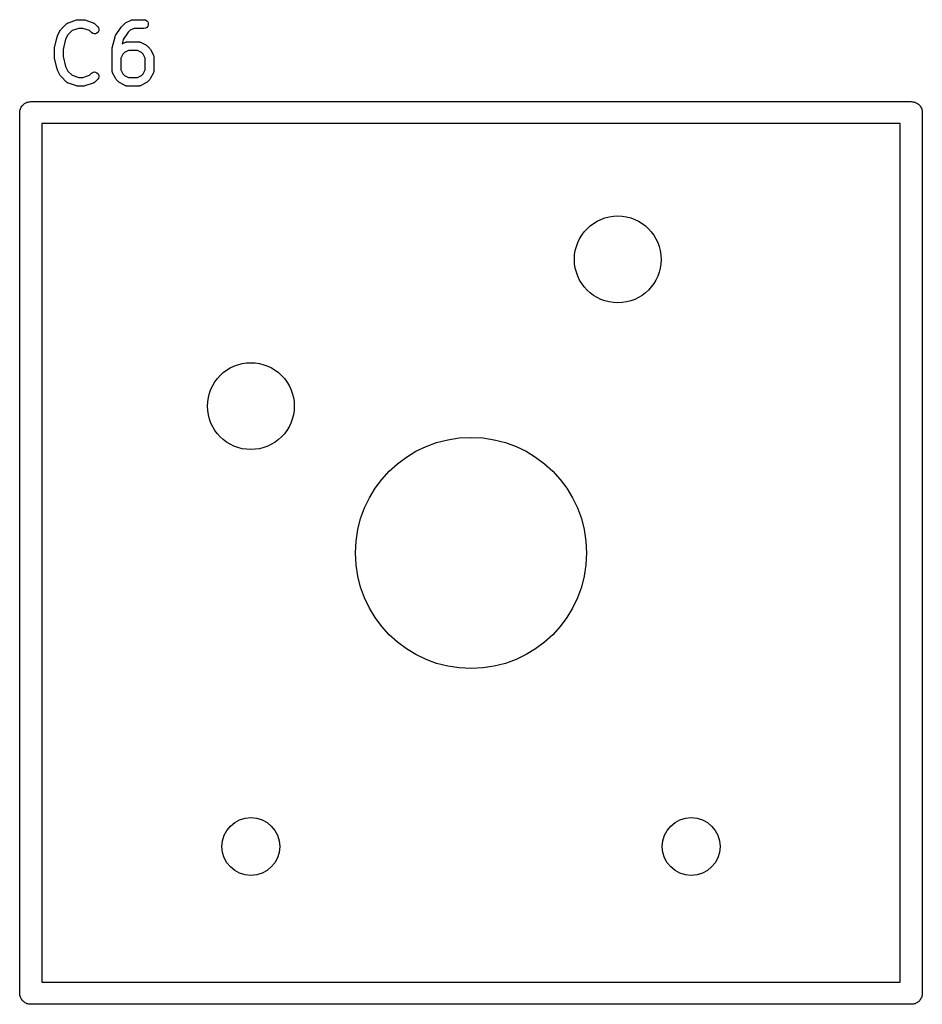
# Model space of a CAD drawing. Extents: x 85 to 363, y -189 to -115.
# Tile 14 of 38: x 192 to 208, y -189 to -172. Entities that reach past the tile are written whole.
import ezdxf

# ---------------------------------------------------------------- set-up
doc = ezdxf.new("R2010")
doc.units = 0
doc.header["$MEASUREMENT"] = 0
doc.layers.add('BLACK', color=7, linetype='CONTINUOUS')

msp = doc.modelspace()

# ---------------------------------------------------------------- linework, layer by layer
at = {"layer": 'Black'}
for p, q in [((192.931, -171.913), (193.027, -171.818)), ((193.027, -171.818), (193.03, -171.815)), ((193.03, -171.815), (193.033, -171.812)), ((193.033, -171.812), (193.041, -171.808)), ((193.041, -171.808), (193.048, -171.803)), ((193.048, -171.803), (193.052, -171.802)), ((193.052, -171.802), (193.056, -171.8)), ((193.056, -171.8), (193.199, -171.752)), ((193.235, -171.898), (193.12, -171.936)), ((193.199, -171.752), (193.211, -171.75)), ((193.211, -171.75), (193.223, -171.748)), ((193.223, -171.748), (193.318, -171.748)), ((193.306, -171.898), (193.235, -171.898)), ((193.42, -171.936), (193.306, -171.898)), ((193.318, -171.748), (193.33, -171.75)), ((193.33, -171.75), (193.342, -171.752)), ((193.342, -171.752), (193.484, -171.8)), ((193.484, -171.8), (193.488, -171.802)), ((193.488, -171.802), (193.492, -171.803)), ((193.492, -171.803), (193.5, -171.808)), ((193.5, -171.808), (193.507, -171.812)), ((193.507, -171.812), (193.51, -171.815)), ((193.51, -171.815), (193.514, -171.818)), ((193.514, -171.818), (193.561, -171.865)), ((193.561, -171.865), (193.576, -171.887)), ((193.576, -171.887), (193.583, -171.912)), ((193.874, -172.02), (193.97, -171.877)), ((193.97, -171.877), (193.975, -171.871)), ((193.975, -171.871), (193.979, -171.865)), ((193.979, -171.865), (194.027, -171.818)), ((194.027, -171.818), (194.037, -171.811)), ((194.037, -171.811), (194.046, -171.804)), ((194.046, -171.804), (194.141, -171.756)), ((194.193, -171.898), (194.124, -171.932)), ((194.141, -171.756), (194.146, -171.755)), ((194.146, -171.755), (194.149, -171.753)), ((194.149, -171.753), (194.158, -171.751)), ((194.158, -171.751), (194.166, -171.749)), ((194.166, -171.749), (194.171, -171.749)), ((194.171, -171.749), (194.175, -171.748)), ((194.175, -171.748), (194.365, -171.748)), ((194.365, -171.898), (194.193, -171.898)), ((194.365, -171.748), (194.391, -171.753)), ((194.391, -171.894), (194.365, -171.898)), ((194.391, -171.753), (194.414, -171.766)), ((194.414, -171.881), (194.391, -171.894)), ((194.414, -171.766), (194.43, -171.786)), ((194.43, -171.861), (194.414, -171.881)), ((194.43, -171.786), (194.439, -171.81)), ((194.439, -171.836), (194.43, -171.861)), ((194.439, -171.81), (194.439, -171.836)), ((192.817, -172.234), (192.864, -172.043)), ((192.864, -172.043), (192.867, -172.036)), ((192.867, -172.036), (192.87, -172.028)), ((192.87, -172.028), (192.917, -171.932)), ((192.917, -171.932), (192.925, -171.923)), ((192.925, -171.923), (192.931, -171.913)), ((193.046, -172.01), (193.008, -172.087)), ((193.12, -171.936), (193.046, -172.01)), ((193.455, -171.971), (193.42, -171.936)), ((193.477, -171.986), (193.455, -171.971)), ((193.502, -171.993), (193.477, -171.986)), ((193.528, -171.991), (193.502, -171.993)), ((193.551, -171.98), (193.528, -171.991)), ((193.57, -171.961), (193.551, -171.98)), ((193.581, -171.938), (193.57, -171.961)), ((193.583, -171.912), (193.581, -171.938)), ((193.817, -172.234), (193.864, -172.043)), ((193.864, -172.043), (193.869, -172.031)), ((193.869, -172.031), (193.874, -172.02)), ((194.09, -171.966), (194.007, -172.092)), ((194.124, -171.932), (194.09, -171.966)), ((192.814, -172.252), (192.816, -172.243)), ((192.816, -172.243), (192.817, -172.234)), ((193.008, -172.087), (192.964, -172.261)), ((193.814, -172.252), (193.816, -172.243)), ((193.816, -172.243), (193.817, -172.234)), ((194.007, -172.092), (193.988, -172.166)), ((193.988, -172.166), (194.046, -172.137)), ((194.046, -172.137), (194.05, -172.136)), ((194.05, -172.136), (194.054, -172.134)), ((194.054, -172.134), (194.063, -172.132)), ((194.063, -172.132), (194.071, -172.13)), ((194.071, -172.13), (194.076, -172.13)), ((194.076, -172.13), (194.08, -172.129)), ((194.08, -172.129), (194.27, -172.129)), ((194.27, -172.129), (194.274, -172.13)), ((194.274, -172.13), (194.279, -172.13)), ((194.279, -172.13), (194.287, -172.132)), ((194.287, -172.132), (194.296, -172.134)), ((194.296, -172.134), (194.3, -172.136)), ((194.3, -172.136), (194.304, -172.137)), ((194.304, -172.137), (194.399, -172.185)), ((194.399, -172.185), (194.409, -172.192)), ((194.409, -172.192), (194.419, -172.199)), ((194.419, -172.199), (194.466, -172.246)), ((192.814, -172.395), (192.814, -172.252)), ((192.816, -172.404), (192.814, -172.395)), ((192.817, -172.413), (192.816, -172.404)), ((192.864, -172.603), (192.817, -172.413)), ((192.964, -172.261), (192.964, -172.385)), ((192.964, -172.385), (193.008, -172.559)), ((193.814, -172.633), (193.814, -172.252)), ((193.999, -172.344), (193.964, -172.412)), ((193.964, -172.412), (193.964, -172.615)), ((194.029, -172.313), (193.999, -172.344)), ((194.097, -172.279), (194.029, -172.313)), ((194.253, -172.279), (194.097, -172.279)), ((194.321, -172.313), (194.253, -172.279)), ((194.351, -172.344), (194.321, -172.313)), ((194.386, -172.412), (194.351, -172.344)), ((194.386, -172.615), (194.386, -172.412)), ((194.466, -172.246), (194.473, -172.256)), ((194.473, -172.256), (194.48, -172.266)), ((194.48, -172.266), (194.528, -172.361)), ((194.528, -172.361), (194.529, -172.365)), ((194.529, -172.365), (194.531, -172.369)), ((194.531, -172.369), (194.533, -172.378)), ((194.533, -172.378), (194.535, -172.386)), ((194.535, -172.386), (194.535, -172.39)), ((194.535, -172.39), (194.536, -172.395)), ((194.536, -172.395), (194.536, -172.633)), ((193.008, -172.559), (193.046, -172.636)), ((192.867, -172.611), (192.864, -172.603)), ((192.87, -172.619), (192.867, -172.611)), ((192.917, -172.714), (192.87, -172.619)), ((192.925, -172.723), (192.917, -172.714)), ((192.931, -172.733), (192.925, -172.723)), ((193.027, -172.829), (192.931, -172.733)), ((193.046, -172.636), (193.12, -172.71)), ((193.12, -172.71), (193.235, -172.748)), ((193.235, -172.748), (193.306, -172.748)), ((193.306, -172.748), (193.42, -172.71)), ((193.42, -172.71), (193.455, -172.675)), ((193.455, -172.675), (193.477, -172.66)), ((193.477, -172.66), (193.502, -172.653)), ((193.502, -172.653), (193.528, -172.655)), ((193.528, -172.655), (193.551, -172.666)), ((193.551, -172.666), (193.57, -172.685)), ((193.57, -172.685), (193.581, -172.708)), ((193.583, -172.734), (193.576, -172.76)), ((193.581, -172.708), (193.583, -172.734)), ((193.815, -172.637), (193.814, -172.633)), ((193.815, -172.641), (193.815, -172.637)), ((193.817, -172.65), (193.815, -172.641)), ((193.819, -172.658), (193.817, -172.65)), ((193.821, -172.662), (193.819, -172.658)), ((193.822, -172.666), (193.821, -172.662)), ((193.87, -172.761), (193.822, -172.666)), ((193.964, -172.615), (193.999, -172.683)), ((193.999, -172.683), (194.029, -172.714)), ((194.029, -172.714), (194.097, -172.748)), ((194.097, -172.748), (194.253, -172.748)), ((194.253, -172.748), (194.321, -172.714)), ((194.321, -172.714), (194.351, -172.683)), ((194.351, -172.683), (194.386, -172.615)), ((194.528, -172.666), (194.48, -172.761)), ((194.529, -172.662), (194.528, -172.666)), ((194.531, -172.658), (194.529, -172.662)), ((194.533, -172.65), (194.531, -172.658)), ((194.535, -172.641), (194.533, -172.65)), ((194.536, -172.633), (194.535, -172.637)), ((194.535, -172.637), (194.535, -172.641)), ((193.03, -172.831), (193.027, -172.829)), ((193.033, -172.834), (193.03, -172.831)), ((193.041, -172.838), (193.033, -172.834)), ((193.048, -172.843), (193.041, -172.838)), ((193.052, -172.845), (193.048, -172.843)), ((193.056, -172.847), (193.052, -172.845)), ((193.199, -172.894), (193.056, -172.847)), ((193.211, -172.896), (193.199, -172.894)), ((193.223, -172.898), (193.211, -172.896)), ((193.318, -172.898), (193.223, -172.898)), ((193.33, -172.896), (193.318, -172.898)), ((193.342, -172.894), (193.33, -172.896)), ((193.484, -172.847), (193.342, -172.894)), ((193.488, -172.845), (193.484, -172.847)), ((193.492, -172.843), (193.488, -172.845)), ((193.5, -172.838), (193.492, -172.843)), ((193.507, -172.834), (193.5, -172.838)), ((193.51, -172.831), (193.507, -172.834)), ((193.514, -172.829), (193.51, -172.831)), ((193.561, -172.781), (193.514, -172.829)), ((193.576, -172.76), (193.561, -172.781)), ((193.877, -172.771), (193.87, -172.761)), ((193.884, -172.781), (193.877, -172.771)), ((193.931, -172.829), (193.884, -172.781)), ((193.941, -172.835), (193.931, -172.829)), ((193.951, -172.843), (193.941, -172.835)), ((194.046, -172.89), (193.951, -172.843)), ((194.05, -172.891), (194.046, -172.89)), ((194.054, -172.894), (194.05, -172.891)), ((194.063, -172.895), (194.054, -172.894)), ((194.071, -172.898), (194.063, -172.895)), ((194.076, -172.897), (194.071, -172.898)), ((194.08, -172.898), (194.076, -172.897)), ((194.27, -172.898), (194.08, -172.898)), ((194.274, -172.897), (194.27, -172.898)), ((194.279, -172.898), (194.274, -172.897)), ((194.287, -172.895), (194.279, -172.898)), ((194.296, -172.894), (194.287, -172.895)), ((194.3, -172.891), (194.296, -172.894)), ((194.304, -172.89), (194.3, -172.891)), ((194.399, -172.843), (194.304, -172.89)), ((194.409, -172.835), (194.399, -172.843)), ((194.419, -172.829), (194.409, -172.835)), ((194.466, -172.781), (194.419, -172.829)), ((194.473, -172.771), (194.466, -172.781)), ((194.48, -172.761), (194.473, -172.771)), ((192.234, -173.275), (192.24, -173.26)), ((192.24, -173.26), (192.251, -173.247)), ((192.251, -173.247), (192.259, -173.233)), ((192.259, -173.233), (192.272, -173.222)), ((192.272, -173.222), (192.283, -173.209)), ((192.283, -173.209), (192.297, -173.201)), ((192.297, -173.201), (192.31, -173.19)), ((192.31, -173.19), (192.325, -173.184)), ((192.325, -173.184), (192.34, -173.176)), ((192.34, -173.176), (192.356, -173.173)), ((192.356, -173.173), (192.372, -173.167)), ((192.372, -173.167), (192.389, -173.167)), ((192.389, -173.167), (192.405, -173.165)), ((192.405, -173.165), (207.645, -173.165)), ((207.645, -173.165), (207.661, -173.167)), ((207.661, -173.167), (207.678, -173.167)), ((207.678, -173.167), (207.694, -173.173)), ((207.694, -173.173), (207.71, -173.176)), ((207.71, -173.176), (207.725, -173.184)), ((207.725, -173.184), (207.74, -173.19)), ((207.74, -173.19), (207.753, -173.201)), ((207.753, -173.201), (207.767, -173.209)), ((207.767, -173.209), (207.778, -173.222)), ((207.778, -173.222), (207.791, -173.233)), ((207.791, -173.233), (207.799, -173.247)), ((207.799, -173.247), (207.81, -173.26)), ((207.81, -173.26), (207.816, -173.275)), ((192.214, -173.355), (192.217, -173.339)), ((192.214, -188.595), (192.214, -173.355)), ((192.217, -173.322), (192.223, -173.306)), ((192.217, -173.339), (192.217, -173.322)), ((192.223, -173.306), (192.226, -173.29)), ((192.226, -173.29), (192.234, -173.275)), ((207.816, -173.275), (207.824, -173.29)), ((207.824, -173.29), (207.827, -173.306)), ((207.827, -173.306), (207.833, -173.322)), ((207.833, -173.322), (207.833, -173.339)), ((207.833, -173.339), (207.835, -173.355)), ((207.835, -173.355), (207.835, -188.595)), ((192.595, -173.546), (192.595, -188.404)), ((207.454, -173.546), (192.595, -173.546)), ((207.454, -188.404), (207.454, -173.546)), ((192.595, -188.404), (207.454, -188.404)), ((192.217, -188.611), (192.214, -188.595)), ((207.835, -188.595), (207.833, -188.611)), ((192.217, -188.628), (192.217, -188.611)), ((192.223, -188.644), (192.217, -188.628)), ((192.226, -188.66), (192.223, -188.644)), ((192.234, -188.675), (192.226, -188.66)), ((192.24, -188.69), (192.234, -188.675)), ((192.251, -188.703), (192.24, -188.69)), ((192.259, -188.717), (192.251, -188.703)), ((192.272, -188.728), (192.259, -188.717)), ((192.283, -188.741), (192.272, -188.728)), ((192.297, -188.749), (192.283, -188.741)), ((192.31, -188.76), (192.297, -188.749)), ((192.325, -188.766), (192.31, -188.76)), ((192.34, -188.774), (192.325, -188.766)), ((207.725, -188.766), (207.71, -188.774)), ((207.74, -188.76), (207.725, -188.766)), ((207.753, -188.749), (207.74, -188.76)), ((207.767, -188.741), (207.753, -188.749)), ((207.778, -188.728), (207.767, -188.741)), ((207.791, -188.717), (207.778, -188.728)), ((207.799, -188.703), (207.791, -188.717)), ((207.81, -188.69), (207.799, -188.703)), ((207.816, -188.675), (207.81, -188.69)), ((207.824, -188.66), (207.816, -188.675)), ((207.827, -188.644), (207.824, -188.66)), ((207.833, -188.628), (207.827, -188.644)), ((207.833, -188.611), (207.833, -188.628)), ((192.356, -188.777), (192.34, -188.774)), ((192.372, -188.783), (192.356, -188.777)), ((192.389, -188.783), (192.372, -188.783)), ((192.405, -188.785), (192.389, -188.783)), ((207.645, -188.785), (192.405, -188.785)), ((207.661, -188.783), (207.645, -188.785)), ((207.678, -188.783), (207.661, -188.783)), ((207.694, -188.777), (207.678, -188.783)), ((207.71, -188.774), (207.694, -188.777))]:
    msp.add_line(p, q, dxfattribs=at)
for centre, radius in [((202.565, -175.895), 0.751), ((196.215, -178.435), 0.751), ((200.025, -180.975), 2), ((196.215, -186.055), 0.5), ((203.835, -186.055), 0.5)]:
    msp.add_circle(centre, radius, dxfattribs=at)

doc.saveas('drawing.dxf')
